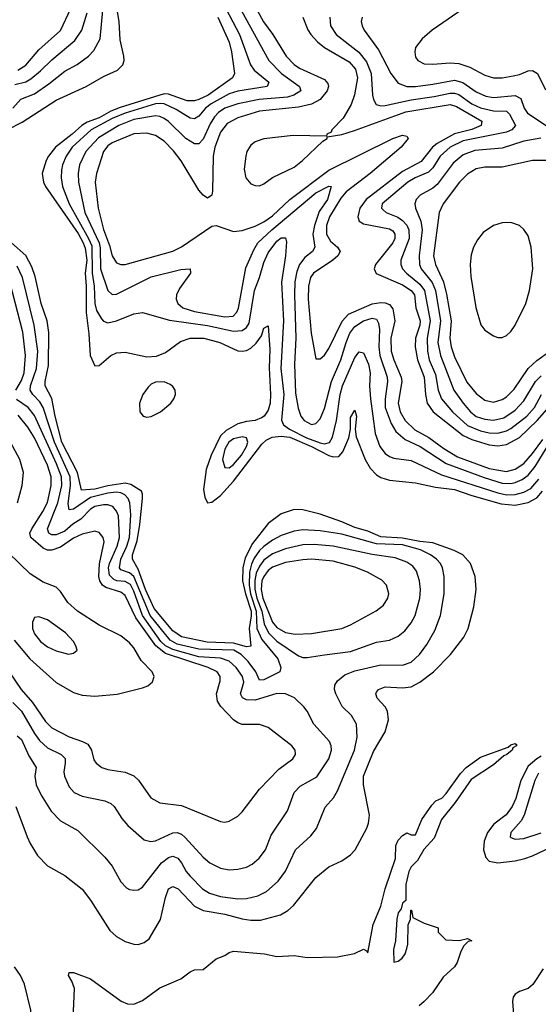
# Model space of a CAD drawing. Header units: inches. Extents: x 1305375 to 1407406, y 744550 to 841633.
# Tile 33 of 256: x 1315762 to 1318157, y 790617 to 795159. Entities that reach past the tile are written whole.
import ezdxf

# ---------------------------------------------------------------- set-up
doc = ezdxf.new("R2010")
doc.units = ezdxf.units.IN
doc.header["$MEASUREMENT"] = 0
doc.layers.add('B3719', color=7, linetype='Continuous')

msp = doc.modelspace()

# ---------------------------------------------------------------- linework, layer by layer
at = {"layer": 'B3719', "color": 5}
for points, elevation in [([(1315707.3, 794652.7), (1315774.2, 794685.8), (1315930, 794788), (1316070, 794851.3), (1316150, 794896.6), (1316214.2, 794925.8), (1316238.8, 794950), (1316244.4, 794970), (1316243.4, 794990), (1316226.2, 795066.2), (1316220.9, 795150), (1316201.1, 795270)], 1120), ([(1315729.9, 794750.1), (1315768, 794792), (1315830, 794816.7), (1315897.4, 794862.6), (1315970, 794920.7), (1316027.4, 794952.6), (1316080.7, 794990), (1316104, 795016), (1316133.5, 795070), (1316154.3, 795285.7)], 1140), ([(1316683.1, 795270), (1316777.4, 795090), (1316827.6, 794950), (1316845.3, 794925.3), (1316912.5, 794870), (1316904.2, 794850), (1316770, 794828.8), (1316730, 794817.2), (1316645.8, 794770), (1316620.1, 794750), (1316590, 794713.8), (1316570, 794701.3), (1316550, 794703.9), (1316485.1, 794745.1), (1316430.1, 794770.1), (1316412.6, 794772.6), (1316389.4, 794770), (1316250, 794727.8), (1316190, 794702.3), (1316092.8, 794650), (1316005.1, 794570), (1315976.4, 794530), (1315960.3, 794490), (1315955.7, 794464.3), (1315954, 794430), (1315959.5, 794390), (1315990.7, 794310), (1316080.5, 794150), (1316095.1, 794115.1), (1316096.9, 793990), (1316106.4, 793930), (1316109.6, 793850), (1316117.5, 793817.5), (1316139.4, 793779.4), (1316150, 793768.6), (1316170, 793761.2), (1316210, 793769.5), (1316290, 793802.2), (1316330, 793808.2), (1316453.3, 793773.3), (1316630, 793747.7), (1316750, 793722.3), (1316790, 793724.4), (1316810, 793738.9), (1316821.1, 793758.9), (1316846.3, 793910), (1316869.9, 793970), (1316890, 794038.2), (1316910, 794083.8), (1316950, 794137.4), (1316970, 794152.3), (1316990, 794152.7), (1316994.2, 794134.2), (1316989.6, 794070), (1316971.3, 793948.7), (1316980.5, 793770), (1316967.4, 793550), (1316981.3, 793430), (1316970.9, 793310.9), (1316980.1, 793290), (1317007.5, 793270), (1317086.7, 793230), (1317150, 793206.4), (1317170, 793202.6), (1317192.2, 793207.8), (1317206.1, 793233.9), (1317225.5, 793310), (1317242.4, 793430), (1317252.1, 793470), (1317310, 793600.7), (1317330, 793627.2), (1317350, 793621.8), (1317373.3, 793570), (1317380.1, 793530), (1317377.2, 793470), (1317381.6, 793410), (1317404.1, 793250), (1317425.3, 793190), (1317450, 793157.7), (1317470, 793143.5), (1317490, 793136.8), (1317570, 793125.6), (1317710, 793059.6), (1317970, 792976.6), (1318010, 792967.7), (1318050, 792968.5), (1318090, 792978.9), (1318122.9, 792997.1), (1318160, 793040)], 1140), ([(1316770.1, 795230), (1316912.5, 794970), (1316970.6, 794910), (1317054, 794850), (1317060.7, 794830), (1317028.2, 794810), (1316998.3, 794801.7), (1316867.4, 794790), (1316770, 794771.1), (1316710, 794749.9), (1316680.3, 794730), (1316661.4, 794710), (1316641.6, 794678.4), (1316610, 794606.9), (1316590, 794585.7), (1316570, 794585.7), (1316530, 794611.4), (1316450, 794689.4), (1316430, 794703.5), (1316410, 794712.3), (1316390, 794714.7), (1316290, 794698.1), (1316220.6, 794670), (1316125.9, 794614.1), (1316067.2, 794550), (1316038, 794490), (1316031.8, 794450), (1316033.4, 794410), (1316063.3, 794270), (1316129.1, 794130), (1316134, 794106), (1316135.4, 794010), (1316170, 793909.1), (1316190, 793891.1), (1316210, 793892.6), (1316370, 793972.4), (1316506.5, 794006.5), (1316550, 794010.2), (1316550.2, 793990), (1316500.8, 793919.2), (1316486.8, 793890), (1316484.6, 793870), (1316492.1, 793850), (1316516.3, 793830), (1316570, 793812.3), (1316710, 793788), (1316748, 793792), (1316765.3, 793810), (1316772.3, 793827.7), (1316805.8, 794014.2), (1316842.6, 794097.4), (1316861.8, 794130), (1316927, 794190), (1317130, 794360.5), (1317190, 794391.4), (1317201, 794390), (1317184.1, 794330), (1317145.4, 794274.6), (1317123.5, 794210), (1317115.8, 794170), (1317124.7, 794110), (1317114.3, 794090), (1317078.4, 794061.6), (1317054.7, 794030), (1317042.2, 793997.8), (1317033.1, 793950), (1317030.7, 793889.3), (1317037.3, 793690), (1317030.4, 793570), (1317035.7, 793435.7), (1317047.6, 793367.5), (1317061.1, 793330), (1317076.2, 793310), (1317110, 793291.9), (1317130, 793296.9), (1317150, 793318), (1317170, 793364.6), (1317201.5, 793490), (1317245.2, 793590), (1317269.4, 793670), (1317287.3, 793712.7), (1317310, 793743), (1317350, 793769.3), (1317390, 793781.8), (1317410, 793776.8), (1317419.2, 793759.2), (1317424.2, 793730), (1317421.2, 793650), (1317424.9, 793610), (1317459, 793510), (1317461, 793490), (1317449.1, 793410), (1317450.1, 793370), (1317476.8, 793296.8), (1317499.1, 793259.1), (1317542.1, 793222.1), (1317611.3, 793190), (1317731.4, 793111.4), (1317906.4, 793046.4), (1317990, 793021.6), (1318030, 793019.9), (1318050, 793024), (1318082.3, 793037.7), (1318110, 793057.2), (1318142.5, 793097.5), (1318210, 793208.7)], 1160), ([(1316850, 795220.2), (1316888.1, 795148.1), (1316931, 795090), (1316992.6, 794990), (1317030, 794952.1), (1317054.4, 794934.4), (1317170, 794883.3), (1317184.9, 794864.9), (1317187.5, 794850), (1317181.9, 794830), (1317150, 794791.3), (1317110, 794769), (1317050, 794755.5), (1316870, 794736.2), (1316770, 794706.6), (1316720.6, 794679.4), (1316690, 794640.6), (1316663.2, 794570), (1316655.8, 794530), (1316652.7, 794367.3), (1316650, 794349.4), (1316630, 794334.8), (1316610, 794349), (1316590, 794372.2), (1316507.3, 794507.3), (1316473.1, 794553.1), (1316430, 794598.2), (1316390, 794624.2), (1316350, 794635), (1316290, 794632.3), (1316190, 794590.3), (1316170, 794577.1), (1316148.5, 794550), (1316116.4, 794450), (1316110.6, 794410), (1316125.4, 794290), (1316149.3, 794190.7), (1316177.5, 794117.5), (1316190, 794069.2), (1316210, 794037.3), (1316230, 794029.5), (1316250, 794029.5), (1316470, 794091.6), (1316510, 794110.7), (1316650, 794206.5), (1316670, 794209.3), (1316750, 794181.5), (1316790, 794186.7), (1316850, 794207), (1316890, 794226.8), (1316930, 794254.3), (1317010.3, 794330), (1317190, 794464.5), (1317485.2, 794610), (1317530, 794625.7), (1317550, 794622), (1317556.6, 794610), (1317524.3, 794570), (1317380.4, 794450), (1317270, 794365.3), (1317245.2, 794334.8), (1317192.1, 794250), (1317179.6, 794210), (1317179.6, 794170), (1317196.8, 794136.8), (1317230.2, 794110), (1317242.4, 794090), (1317231.1, 794070), (1317208.4, 794050), (1317118.9, 793990), (1317105.1, 793970), (1317095, 793930), (1317094.4, 793870), (1317107.5, 793712.5), (1317130, 793594.8), (1317150, 793594.9), (1317170, 793611.4), (1317190, 793642.7), (1317251.4, 793768.6), (1317280, 793800), (1317390, 793847.8), (1317430, 793853.6), (1317450, 793852.4), (1317470, 793845), (1317485.4, 793825.4), (1317495.1, 793770), (1317476.5, 793690), (1317478.2, 793630), (1317490.1, 793590), (1317523.5, 793510), (1317527.2, 793490), (1317509.1, 793390), (1317519.6, 793350), (1317542.4, 793310), (1317586.5, 793266.5), (1317651.2, 793231.2), (1317720.7, 793180.7), (1317783.2, 793143.2), (1317930, 793088.3), (1318010, 793075.3), (1318050, 793085.6), (1318090, 793111.9), (1318130, 793157.2), (1318177.9, 793222.1)], 1180), ([(1317834.7, 795225.3), (1317666, 795110), (1317620.9, 795070), (1317590.3, 795030), (1317586, 795010), (1317590, 794986), (1317601.1, 794970), (1317630, 794955.2), (1317670, 794953.2), (1317750, 794960.1), (1317790, 794957.1), (1317840.5, 794940.5), (1317910, 794902.6), (1317950, 794890.8), (1317990, 794890.1), (1318040.9, 794899.1), (1318070, 794906), (1318110, 794923.5), (1318130, 794925), (1318152.4, 794910), (1318190, 794835.6)], 1280), ([(1315740.4, 794859.6), (1315790, 794872.8), (1315814, 794886), (1315857.9, 794922.1), (1315910, 794974.3), (1316017.3, 795062.7), (1316049.9, 795110.1), (1316074.1, 795190)], 1160), ([(1315753.8, 794926.2), (1315790, 794949.7), (1315850, 795019.6), (1315950, 795108.9), (1315999.2, 795210)], 1180), ([(1316676.4, 795170), (1316730, 795055.2), (1316740.6, 795010), (1316754.1, 794910), (1316745.3, 794890), (1316632.8, 794810), (1316590, 794789.9), (1316570, 794784.1), (1316535.5, 794784.5), (1316450, 794814.6), (1316430, 794817.4), (1316226.2, 794753.8), (1316183.8, 794736.2), (1316130, 794706.2), (1316073.7, 794686.3), (1316048.9, 794671.1), (1316004.6, 794630), (1315928, 794570), (1315895.2, 794530), (1315885.1, 794510), (1315866.3, 794450), (1315872.6, 794410), (1315882, 794390), (1316032.9, 794172.9), (1316055.9, 794130), (1316064.2, 794104.2), (1316072.2, 794050), (1316065, 793990), (1316069.9, 793930), (1316068.7, 793808.7), (1316082.3, 793710), (1316088.3, 793610), (1316110, 793561.6), (1316130, 793564.2), (1316182.6, 793610), (1316210, 793622.8), (1316250, 793624.7), (1316350, 793604.2), (1316393.6, 793606.4), (1316436, 793624), (1316505, 793675), (1316550, 793690.5), (1316612.4, 793690), (1316686.5, 793670), (1316770, 793631.9), (1316790, 793629.4), (1316810, 793633.4), (1316830, 793644.2), (1316853.6, 793666.4), (1316878.8, 793701.2), (1316890, 793736.3), (1316910, 793746.8), (1316917.5, 793637.5), (1316913.4, 793553.4), (1316920.9, 793430), (1316918.1, 793390), (1316910, 793357.8), (1316890.7, 793330), (1316878.2, 793321.8), (1316850, 793310.7), (1316810, 793306.1), (1316770, 793294.4), (1316716, 793264), (1316690, 793239.9), (1316646.5, 793150), (1316623.4, 793083.4), (1316611, 792991), (1316616.5, 792956.5), (1316630, 792930.3), (1316650, 792932.8), (1316690, 792963.9), (1316750, 793030.7), (1316879.7, 793200.3), (1316900.5, 793219.5), (1316927.4, 793232.6), (1316970, 793238.2), (1317010, 793232.6), (1317110.3, 793190.3), (1317190, 793149.2), (1317210, 793142.2), (1317235.9, 793144.1), (1317254.1, 793165.9), (1317282.6, 793230), (1317289.3, 793270), (1317290, 793324), (1317310, 793357.1), (1317317.5, 793330), (1317311.5, 793270), (1317315.2, 793235.2), (1317356.7, 793130), (1317380.8, 793090), (1317410, 793059.3), (1317430, 793047.8), (1317470, 793035.3), (1317590, 793022.7), (1317682.5, 793002.5), (1317770, 792991.1), (1317850, 792963.5), (1317986.1, 792926.1), (1318050, 792919.8), (1318110, 792931.7), (1318150, 792954), (1318176.3, 792983.7)], 1120), ([(1317069, 795170), (1317092.5, 795112.5), (1317106.4, 795090), (1317136.7, 795056.7), (1317170, 795031), (1317283.6, 794963.6), (1317312.4, 794930), (1317322.4, 794890), (1317308.3, 794811.7), (1317292.6, 794767.4), (1317255.7, 794704.3), (1317204.2, 794650), (1317199.7, 794640.3), (1317181, 794630), (1317178.8, 794621.2), (1317024.6, 794624.6), (1316890, 794609), (1316850, 794595.7), (1316830, 794580.2), (1316811.2, 794550), (1316806.1, 794530), (1316798.5, 794470), (1316806.8, 794430), (1316830, 794402), (1316850, 794393.9), (1316870, 794392.7), (1316890, 794401.5), (1316929.6, 794430.4), (1317030, 794479.2), (1317068.7, 794510), (1317161.8, 794598.2), (1317182.7, 794610), (1317181.2, 794618.8), (1317249.3, 794629.3), (1317307.7, 794647.7), (1317545.8, 794734.2), (1317750, 794766.9), (1317779, 794759), (1317896.8, 794690), (1317893.1, 794670), (1317850, 794652.7), (1317770, 794632.8), (1317690, 794587.9), (1317667.7, 794570), (1317615.5, 794504.5), (1317530, 794458.9), (1317361.7, 794330), (1317333.3, 794290), (1317323.6, 794250), (1317330.1, 794230), (1317350, 794216.9), (1317470, 794194.1), (1317484.5, 794184.5), (1317494.6, 794170), (1317494.1, 794150), (1317485.5, 794130), (1317404.6, 794030), (1317398.2, 794010), (1317408.4, 793988.4), (1317530, 793935.3), (1317570.4, 793910.4), (1317585.2, 793890), (1317592.1, 793830), (1317611.5, 793770), (1317609.5, 793750), (1317589.2, 793690), (1317587.6, 793650), (1317599.8, 793590), (1317630.3, 793510), (1317635.3, 793430), (1317644.1, 793390), (1317671.8, 793350), (1317810, 793240.9), (1317850, 793222.4), (1317930, 793198), (1317970, 793192.7), (1318010, 793199.9), (1318070, 793232.1), (1318151.5, 793310), (1318206.4, 793373.6)], 1220), ([(1317193.9, 795170), (1317197.2, 795130), (1317224.1, 795090), (1317328.6, 795008.6), (1317363.8, 794963.8), (1317384.9, 794910), (1317391.3, 794810), (1317395.3, 794790), (1317408.1, 794768.1), (1317430, 794761.5), (1317450, 794763), (1317570, 794789.8), (1317675.8, 794804.2), (1317750, 794820.2), (1317770, 794820.1), (1317790, 794813.1), (1317850, 794771), (1317890, 794751.5), (1317950, 794737.6), (1318010, 794736.8), (1318023.1, 794723.1), (1318051.5, 794670), (1318034.8, 794650), (1318010, 794640.3), (1317810, 794599.6), (1317750.6, 794570), (1317703.7, 794530), (1317670, 794474.9), (1317650, 794455.1), (1317588.8, 794430), (1317554.4, 794410), (1317435.8, 794310), (1317432.2, 794290), (1317441.1, 794281.1), (1317454.9, 794270), (1317507.7, 794247.7), (1317530, 794232.4), (1317550.3, 794210.3), (1317559.4, 794190), (1317560.2, 794150), (1317521.9, 794050), (1317521.5, 794030), (1317530.1, 794010), (1317547.8, 793990), (1317610, 793938.3), (1317630.8, 793910), (1317657.7, 793770), (1317643, 793690), (1317645, 793630), (1317653.6, 793590), (1317681.8, 793521.8), (1317694.2, 793450), (1317710, 793410.2), (1317760.5, 793350), (1317830, 793287.7), (1317890, 793262.4), (1317930, 793253.5), (1317970, 793251.6), (1318010, 793262.4), (1318030, 793272.7), (1318103.5, 793330), (1318138.6, 793370), (1318171, 793430)], 1240), ([(1317342.9, 795170), (1317339.7, 795150), (1317343, 795130), (1317352.8, 795110), (1317419.1, 795019.1), (1317475.7, 794910), (1317510, 794866.6), (1317550, 794851.1), (1317590, 794850.5), (1317670, 794860.6), (1317770, 794880.4), (1317808.6, 794868.6), (1317870, 794826.2), (1317914.1, 794805.9), (1317950, 794799.4), (1318050, 794809.7), (1318075.5, 794795.5), (1318091.8, 794750), (1318107.4, 794727.4), (1318193, 794670)], 1260), ([(1318167.8, 794612.2), (1318090, 794598.3), (1317990, 794565.9), (1317864.3, 794555.7), (1317810, 794535.2), (1317763.2, 794496.8), (1317690, 794398.6), (1317670, 794382.4), (1317611.2, 794350), (1317592.7, 794330), (1317586.3, 794310), (1317589.5, 794290), (1317614.7, 794230), (1317621.3, 794190), (1317607.2, 794070), (1317608.1, 794030), (1317616.5, 794010), (1317666.7, 793946.7), (1317681.6, 793910), (1317704.9, 793770), (1317693.6, 793670), (1317705.7, 793610), (1317766.3, 793450), (1317810, 793390.1), (1317843.7, 793350), (1317870, 793329.1), (1317910, 793315.8), (1317950, 793312), (1317997.1, 793322.9), (1318050, 793358.3), (1318090, 793400.9), (1318143.9, 793490), (1318170, 793515.6)], 1260), ([(1318230, 794509.8), (1318130, 794508.7), (1317990, 794479), (1317910, 794478.6), (1317869.3, 794470.7), (1317830, 794446.7), (1317792.5, 794410), (1317716.9, 794310), (1317698.5, 794270), (1317673.6, 794070), (1317682.6, 794030), (1317718.8, 793950), (1317732.3, 793892.3), (1317754.3, 793770), (1317748.9, 793690), (1317754.6, 793650), (1317770, 793603.8), (1317827.2, 793487.2), (1317870, 793435.3), (1317910, 793403.8), (1317950, 793395), (1317990, 793406.4), (1318010, 793419.1), (1318045.9, 793454.1), (1318110.2, 793549.8), (1318150, 793586), (1318209.9, 793630.1)], 1280), ([(1315744.6, 791530), (1315796.1, 791390), (1315810, 791358.7), (1315844.3, 791304.3), (1315890, 791255.2), (1315970, 791211.5), (1316050, 791148.9), (1316090, 791098), (1316178, 790958), (1316210, 790930.2), (1316250, 790907.5), (1316290, 790894), (1316310, 790893.2), (1316337.6, 790902.4), (1316360.2, 790919.8), (1316411.7, 791008.3), (1316435.4, 791110), (1316449.9, 791150), (1316470, 791160.1), (1316494.1, 791150), (1316570.1, 791070.1), (1316610, 791049.3), (1316710, 791033.3), (1316790, 791011.3), (1316830, 791005.3), (1316873.9, 791006.1), (1316966.3, 791030), (1317000.4, 791050), (1317027, 791073), (1317130, 791202.7), (1317190, 791251.6), (1317250, 791279.5), (1317290, 791306), (1317310.8, 791330), (1317364.5, 791430), (1317373, 791453), (1317377, 791490), (1317349.1, 791629.1), (1317350.3, 791670), (1317396.3, 791783.7), (1317450, 791874.6), (1317464.7, 791930), (1317460.6, 791970), (1317449.8, 791990), (1317413.2, 792030), (1317406.2, 792050), (1317410, 792057), (1317419.2, 792070), (1317450, 792082), (1317530, 792076.2), (1317570, 792081.1), (1317610, 792103.2), (1317673.5, 792150), (1317752, 792230), (1317812.5, 792310), (1317832.2, 792350), (1317858.6, 792450), (1317869.8, 792530.2), (1317865.8, 792590), (1317844.5, 792650), (1317808.9, 792690), (1317768.9, 792710), (1317670, 792746), (1317610, 792751.2), (1317530, 792767.8), (1317430, 792773.5), (1317370, 792799.4), (1317310, 792816.4), (1317250, 792842.6), (1317150, 792877.5), (1317070, 792897.8), (1317030, 792899.3), (1316970, 792879), (1316910, 792835.5), (1316836.9, 792743.1), (1316803.8, 792676.2), (1316793, 792630), (1316791.4, 792570), (1316804.5, 792510), (1316830.9, 792430), (1316831.7, 792408.3), (1316822.1, 792350), (1316830.1, 792269.9), (1316810, 792265.7), (1316750, 792282.9), (1316627.4, 792287.4), (1316510, 792312.3), (1316470, 792339.5), (1316383.4, 792443.4), (1316342.8, 792530), (1316310, 792623.6), (1316282.4, 792670), (1316283.3, 792690), (1316304.5, 792755.5), (1316317.1, 792830), (1316329.9, 792950), (1316329.9, 792969.9), (1316324.4, 792984.4), (1316274.8, 793014.8), (1316250, 793020.9), (1316170, 793008.2), (1316110, 792993.1), (1316048, 792988), (1316029.5, 793070), (1315957.4, 793210), (1315925.5, 793330), (1315910.9, 793410.9), (1315880.1, 793470), (1315879.4, 793490), (1315896, 793564), (1315896.4, 793716.4), (1315889, 793770), (1315861.1, 793850), (1315834.3, 793974.3), (1315818.9, 794018.9), (1315791.4, 794071.4), (1315724.8, 794130)], 1120), ([(1315750, 791854.8), (1315770, 791838.9), (1315804, 791764), (1315837.8, 791710), (1315831.5, 791670), (1315838.3, 791630), (1315861.7, 791581.7), (1315908.1, 791508.1), (1315950, 791463.5), (1316030, 791418.9), (1316155.6, 791295.6), (1316190, 791253.7), (1316230, 791182.6), (1316255, 791155), (1316270, 791146.5), (1316290, 791143.2), (1316310, 791145.5), (1316330, 791156.9), (1316416.6, 791270), (1316450, 791294.7), (1316470, 791299.8), (1316492, 791292), (1316509.6, 791270), (1316530.6, 791230), (1316550, 791207.8), (1316606.7, 791150), (1316638.5, 791130), (1316690, 791114.6), (1316770, 791103.6), (1316810, 791105.4), (1316862.6, 791117.4), (1316902.5, 791137.5), (1316955.1, 791184.9), (1316989.1, 791230.9), (1317035.5, 791330), (1317106, 791394), (1317132.6, 791427.4), (1317172.8, 791527.2), (1317210.5, 791569.5), (1317230, 791602.6), (1317308.9, 791790), (1317321.2, 791850), (1317317.3, 791910), (1317294, 791950), (1317250.6, 791990.6), (1317221.7, 792050), (1317216.4, 792070), (1317217.2, 792090), (1317229.7, 792110), (1317263.7, 792136.3), (1317310, 792155.1), (1317430, 792182.7), (1317530, 792180.8), (1317570, 792195.3), (1317607.6, 792230), (1317642.7, 792277.3), (1317678.3, 792341.7), (1317705.2, 792410), (1317722.2, 792510), (1317722.6, 792590), (1317714.9, 792630), (1317705.4, 792650), (1317687.1, 792670), (1317659.3, 792690), (1317613.2, 792713.2), (1317530, 792736.3), (1317410, 792741.1), (1317250, 792785.6), (1317150, 792800.9), (1317070, 792806.2), (1317030, 792799.5), (1316970, 792779.6), (1316930, 792758.3), (1316890, 792729.3), (1316869.9, 792710.1), (1316844.8, 792675.2), (1316831.9, 792648.1), (1316822.6, 792610), (1316822, 792550), (1316828.6, 792510), (1316854.1, 792430), (1316857.9, 792350), (1316880.4, 792300.4), (1316954.7, 792210), (1316968.3, 792170), (1316962.8, 792150), (1316890, 792113.4), (1316870, 792112.8), (1316851.9, 792150), (1316817.8, 792197.8), (1316784.4, 792230), (1316750.4, 792250), (1316590, 792255.3), (1316490, 792279.1), (1316456.6, 792296.6), (1316364.5, 792410), (1316290, 792590.2), (1316270, 792607.1), (1316230, 792620.6), (1316222.9, 792630), (1316228.8, 792670), (1316257.3, 792730), (1316269.3, 792770), (1316275.4, 792875.4), (1316270.8, 792930), (1316262.8, 792950), (1316247.3, 792967.3), (1316230, 792975.9), (1316210, 792978.8), (1316170, 792975.3), (1316090, 792955.3), (1316010, 792900.4), (1315990, 792898.7), (1315986.8, 792926.8), (1315997.4, 793010), (1315995.7, 793050), (1315922.7, 793210), (1315870, 793370), (1315855.7, 793395.7), (1315822.4, 793430), (1315810.7, 793450), (1315812.7, 793470), (1315839.9, 793550), (1315845.9, 793630), (1315829.7, 793749.7), (1315774.9, 793970), (1315750, 794022.2)], 1140), ([(1315744.8, 793450), (1315770, 793495.1), (1315783.3, 793530), (1315789.7, 793610), (1315776.9, 793716.9), (1315717.5, 793950)], 1160), ([(1315730, 792008.6), (1315770.8, 791970), (1315830, 791866.9), (1315854.4, 791834.4), (1315890, 791800.1), (1315954, 791770), (1315971.7, 791751.7), (1315972.9, 791730), (1315966.5, 791690), (1315968.8, 791670), (1315990, 791620.9), (1316014.4, 791594.4), (1316050, 791577.5), (1316155.7, 791555.7), (1316183.4, 791543.4), (1316197.8, 791530), (1316233.8, 791473.8), (1316261.3, 791441.3), (1316336.5, 791376.5), (1316368.4, 791368.4), (1316390, 791372), (1316470, 791407.8), (1316490, 791410.1), (1316510, 791401.7), (1316526.7, 791386.7), (1316610, 791295.5), (1316639.6, 791270), (1316690, 791245.4), (1316730, 791237.5), (1316770, 791240.6), (1316810, 791250.2), (1316836.4, 791263.5), (1316868.6, 791291.4), (1316896.5, 791330), (1316923.1, 791396.9), (1316998.2, 791510), (1317030, 791593.8), (1317057.1, 791622.9), (1317133.6, 791666.4), (1317189.9, 791750), (1317201.7, 791790), (1317200.5, 791810), (1317192.8, 791830), (1317120.3, 791910), (1317090, 791969.7), (1317074.6, 791990), (1317031.1, 792031.1), (1316990, 792049), (1316950, 792051.3), (1316850, 792020.8), (1316810, 792021.1), (1316791.3, 792031.3), (1316782.1, 792050), (1316796.8, 792103.2), (1316791.7, 792130), (1316761.8, 792170), (1316730, 792199.3), (1316690, 792214.4), (1316590, 792220.4), (1316470, 792254), (1316436.1, 792270), (1316414.5, 792290), (1316329.5, 792410), (1316290, 792522.1), (1316273.4, 792553.4), (1316250, 792567.3), (1316211.2, 792571.2), (1316196.9, 792576.9), (1316177.2, 792597.2), (1316172.9, 792630), (1316177.1, 792650), (1316211.9, 792730), (1316223.8, 792770), (1316217.8, 792870), (1316210, 792892.5), (1316192.8, 792912.8), (1316170, 792920.6), (1316150, 792921.3), (1316110, 792913.8), (1316090, 792900.4), (1316044.7, 792855.3), (1316007.8, 792832.2), (1315970, 792800.3), (1315930, 792782.7), (1315910, 792782.8), (1315897.5, 792790), (1315890.4, 792810), (1315938.9, 792930), (1315956.2, 793010), (1315954.8, 793050), (1315932.9, 793110), (1315830, 793332.5), (1315800.7, 793370), (1315746.9, 793406.9)], 1160), ([(1315713.3, 792150), (1315769.4, 792069.4), (1315820.9, 792010), (1315881.1, 791921.1), (1315910, 791892.3), (1315990, 791851.6), (1316051.6, 791830), (1316076.5, 791816.5), (1316093.4, 791790), (1316105.2, 791745.2), (1316116, 791730), (1316141.3, 791710), (1316170, 791700.2), (1316250, 791688.7), (1316290, 791671.2), (1316310.6, 791650.6), (1316367.2, 791570), (1316410, 791547.2), (1316510, 791534.7), (1316690, 791460.9), (1316710, 791457.4), (1316730, 791462.3), (1316770, 791484.9), (1316790, 791504.6), (1316870, 791609.1), (1316958.4, 791701.6), (1317023.5, 791750), (1317036.4, 791770), (1317033.5, 791790), (1317018.3, 791810), (1316910, 791893.8), (1316870, 791907.3), (1316790, 791908.6), (1316770, 791915.2), (1316749.8, 791930), (1316691.5, 791991.5), (1316675.6, 792015.6), (1316670.9, 792050), (1316688.6, 792110), (1316688.6, 792128.6), (1316674, 792150), (1316632.8, 792170), (1316435, 792235), (1316390.2, 792270), (1316299.2, 792399.2), (1316250, 792503.2), (1316230, 792517.6), (1316160, 792540), (1316144.7, 792550), (1316131.8, 792570), (1316128.3, 792590), (1316131.3, 792648.7), (1316152.1, 792750), (1316147.7, 792770), (1316130, 792793.8), (1316110, 792800.2), (1316050, 792786.5), (1316010, 792767.7), (1315950, 792725.5), (1315910, 792712), (1315890, 792712.7), (1315870, 792721.4), (1315813.7, 792770), (1315809.5, 792790), (1315817.7, 792810), (1315869.9, 792890), (1315890, 792931.1), (1315908, 793010), (1315908.4, 793050), (1315890, 793104.3), (1315830, 793229.9), (1315799.9, 793279.9), (1315755, 793335)], 1180), ([(1315752.4, 792930), (1315774.2, 793010), (1315780.3, 793070), (1315763.6, 793130), (1315719.3, 793210)], 1220), ([(1315737.4, 792297.4), (1315809.2, 792210), (1315930, 792102.3), (1316010, 792055.1), (1316050, 792042.5), (1316110, 792039.2), (1316212.6, 792047.4), (1316330, 792076.5), (1316353.4, 792086.6), (1316375.6, 792104.4), (1316383.9, 792130), (1316374.4, 792150), (1316323.7, 792203.7), (1316290, 792261.7), (1316270, 792284.9), (1316230, 792316.4), (1316130, 792366.7), (1316029.9, 792430), (1315984.3, 792470), (1315950, 792521.7), (1315930, 792541.8), (1315870, 792563.7), (1315810, 792602.8), (1315710, 792700.3)], 1220), ([(1316009.9, 790549.9), (1316015.1, 790690), (1316003.8, 790723.8), (1315987.6, 790750), (1315990, 790764.7), (1316010, 790764.4), (1316090, 790734.8), (1316231.5, 790631.5), (1316259.8, 790619.8), (1316290, 790617.7), (1316330, 790635), (1316410, 790693.9), (1316505.7, 790734.3), (1316550, 790767.6), (1316570, 790776), (1316610, 790777.3), (1316670, 790826.8), (1316710, 790842.8), (1316730, 790856.3), (1316750, 790861.6), (1316892, 790850), (1316950, 790838), (1317030, 790843), (1317090, 790832.7), (1317230, 790836.5), (1317308.1, 790851.9), (1317350, 790871), (1317363.6, 790863.6), (1317370, 790854), (1317394.1, 790985.9), (1317430, 791070.5), (1317449, 791150), (1317496.8, 791290), (1317499.3, 791350), (1317510, 791374.7), (1317530, 791395.6), (1317550, 791407.7), (1317570, 791398.8), (1317590, 791399.1), (1317619.5, 791470), (1317664.5, 791535.5), (1317683.6, 791556.4), (1317711.4, 791568.6), (1317731, 791589), (1317797.6, 791682.4), (1317823.9, 791710), (1317890, 791757), (1318017.4, 791802.6), (1318030, 791813.4), (1318050, 791819.5), (1318056.3, 791816.3), (1318056.1, 791810), (1318039.9, 791800.1), (1318036, 791790), (1318011.9, 791770), (1317997, 791763), (1317950, 791721.4), (1317846.6, 791653.4), (1317772.4, 791547.6), (1317710.2, 791470), (1317675.8, 791384.2), (1317629, 791331), (1317599.8, 791280.2), (1317569.1, 791250.9), (1317559.7, 791230), (1317545, 791170), (1317544.5, 791095.5), (1317530, 791084), (1317523, 791057), (1317510, 791039), (1317503.7, 791010), (1317497.3, 790910), (1317488.4, 790870), (1317490, 790812), (1317510, 790816), (1317528.7, 790830), (1317542, 790850), (1317550, 790874), (1317554.6, 790894.6), (1317556.4, 790983.6), (1317566, 791010), (1317568, 791052), (1317570.7, 791050.7), (1317578, 791018), (1317630, 790991), (1317694, 790970), (1317694, 790950), (1317730, 790914), (1317792, 790912), (1317830, 790921), (1317850.6, 790910.6), (1317833.7, 790906.3), (1317813.2, 790886.8), (1317798.6, 790861.4), (1317782.8, 790810), (1317770.2, 790790), (1317717.3, 790742.7), (1317668, 790670), (1317630, 790629.6), (1317606.8, 790610)], 1080), ([(1318170, 791761.2), (1318150, 791749.9), (1318110, 791715.6), (1318076.3, 791650), (1318053.3, 791566.7), (1318036.4, 791530), (1318008.2, 791491.8), (1317951.8, 791448.2), (1317921.5, 791410), (1317906.8, 791370), (1317903.9, 791330), (1317914.1, 791294.1), (1317930, 791277.8), (1317970, 791269.7), (1318050, 791279.1), (1318095.1, 791290), (1318130, 791301.7), (1318270, 791368)], 1120), ([(1318157.4, 791682.6), (1318140.4, 791650), (1318091, 791489), (1318077, 791463), (1318030.2, 791410), (1318026.7, 791390), (1318030, 791386.5), (1318050, 791378.9), (1318090, 791381.7), (1318170, 791408.6)], 1140), ([(1315730, 790376.9), (1315777.2, 790410), (1315796.5, 790430), (1315813.6, 790470), (1315817.4, 790510), (1315814.5, 790590), (1315784.4, 790710), (1315765.4, 790750), (1315737.8, 790790)], 1120), ([(1318178.9, 790781), (1318130.9, 790709.1), (1318109.3, 790690.7), (1318070, 790676.5), (1318050, 790664), (1318041.5, 790650), (1318037.6, 790630), (1318043, 790570)], 1120)]:
    msp.add_lwpolyline(points, dxfattribs=dict(at, elevation=elevation))
for points, elevation in [([(1318030, 794223.5), (1317990, 794221.6), (1317950, 794209.8), (1317902.7, 794177.3), (1317876.3, 794143.7), (1317858, 794110), (1317846.6, 794073.4), (1317842, 794030), (1317845.8, 793974.2), (1317868.6, 793831.4), (1317891.6, 793751.6), (1317910, 793726.2), (1317950, 793700.2), (1317970, 793692.8), (1317990, 793692.7), (1318010, 793701.4), (1318030, 793720.2), (1318050.7, 793749.3), (1318098.5, 793850), (1318116.3, 793910), (1318132.3, 794010), (1318124.1, 794110), (1318110, 794161.3), (1318090.5, 794190.5), (1318070, 794209.8)], 1320), ([(1316430, 793488), (1316390, 793486.6), (1316370, 793478), (1316355.5, 793464.5), (1316330.7, 793429.3), (1316316.1, 793390), (1316317.3, 793350), (1316332.2, 793330), (1316350, 793325.1), (1316370, 793328), (1316412.9, 793350), (1316459.8, 793390), (1316474.6, 793410), (1316481.5, 793430), (1316479.7, 793450), (1316470, 793467), (1316456.8, 793476.8)], 1120), ([(1316790, 793234.8), (1316750, 793225.8), (1316728, 793210), (1316710, 793177.4), (1316698.6, 793130), (1316710, 793093.1), (1316730, 793091.8), (1316750, 793107), (1316786.4, 793150), (1316809.9, 793190), (1316815.8, 793210), (1316809.7, 793230)], 1140), ([(1317122.1, 792737.9), (1317070, 792736.5), (1316990, 792717.8), (1316930, 792694.8), (1316890, 792665.7), (1316870, 792638.9), (1316854.8, 792605.2), (1316848.1, 792571.9), (1316848.6, 792531.4), (1316856.7, 792490), (1316879.7, 792430), (1316891.7, 792371.7), (1316910.7, 792330.7), (1316950, 792292.8), (1317050, 792224.5), (1317070, 792217.2), (1317090, 792216.6), (1317170, 792229.5), (1317290, 792244.6), (1317410, 792287.6), (1317470, 792297.3), (1317510, 792315.2), (1317540.3, 792339.7), (1317570, 792376.9), (1317587.9, 792410), (1317610.5, 792490), (1317612.7, 792530), (1317608.6, 792570), (1317594.7, 792614.7), (1317578.2, 792638.2), (1317550, 792657.2), (1317496.3, 792676.3), (1317390, 792691.5), (1317210, 792730.6)], 1160), ([(1317110, 792669.9), (1317070, 792667.4), (1316990, 792654.6), (1316930, 792633.5), (1316910, 792618.5), (1316888.9, 792591.1), (1316880.6, 792570), (1316876.5, 792530), (1316885, 792490), (1316930, 792379.1), (1316950, 792354.5), (1316990, 792332.5), (1317034.9, 792325.1), (1317110, 792327.7), (1317250, 792350.8), (1317290, 792368), (1317407.9, 792432.1), (1317441.9, 792458.1), (1317462, 792490), (1317466.6, 792510), (1317455.3, 792550), (1317433.7, 792573.7), (1317368.2, 792610), (1317310, 792632.9), (1317210, 792661.5)], 1180), ([(1315850, 792404.7), (1315830, 792400.9), (1315820.9, 792379.1), (1315822, 792350), (1315830, 792326.7), (1315858.3, 792290), (1315890, 792266), (1315930, 792247.1), (1315987.9, 792232.1), (1316010, 792236.4), (1316027, 792250), (1316021.3, 792270), (1316011, 792290), (1315973.5, 792330), (1315890, 792390.8)], 1240)]:
    msp.add_lwpolyline(points, close=True, dxfattribs=dict(at, elevation=elevation))

doc.saveas('drawing.dxf')
